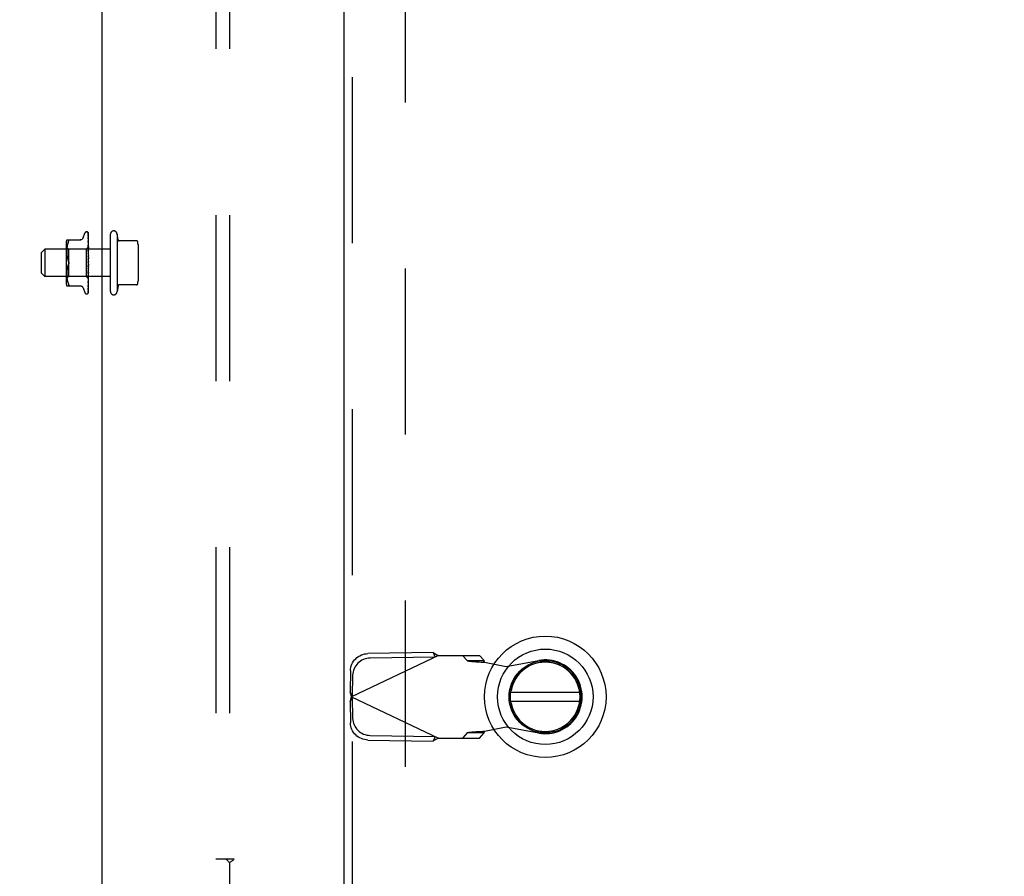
# Model space of a CAD drawing. Header units: inches. Extents: x 0 to 274, y 0 to 177.
# Tile 84 of 138: x 115 to 124, y 94 to 102. Entities that reach past the tile are written whole.
import ezdxf

# ---------------------------------------------------------------- set-up
doc = ezdxf.new("R2010")
doc.units = ezdxf.units.IN
doc.header["$LTSCALE"] = 15.069778
doc.header["$MEASUREMENT"] = 0
doc.linetypes.add('HIDDEN', pattern=[0.2, 0.1, -0.1])
doc.layers.get('0').update_dxf_attribs({"linetype": 'CONTINUOUS'})
for name, color, linetype in [('DEFAULT_2', 8, 'HIDDEN'), ('DIMENSIONS', 7, 'CONTINUOUS'), ('EXD_ENCLOSURE_DOOR_ASSEMBLY', 7, 'CONTINUOUS'), ('SUBPANEL', 7, 'CONTINUOUS')]:
    doc.layers.add(name, color=color, linetype=linetype)
doc.styles.get("Standard").update_dxf_attribs({"font": 'arial.ttf'})
doc.dimstyles.new('DIMSTYLE_1', dxfattribs={"dimtxt": 1.208806, "dimasz": 1.611741, "dimexe": 0.09, "dimexo": 0.07, "dimgap": 0.0375, "dimtad": 0, "dimtih": 1, "dimtoh": 1, "dimzin": 4, "dimdsep": 46, "dimtxsty": 'Standard', "dimblk": '_FILLED', "dimblk1": '_FILLED', "dimblk2": '_FILLED', "dimcen": 0.09, "dimadec": 3, "dimazin": 1, "dimtfac": 1, "dimtdec": 3, "dimtofl": 0, "dimtmove": 0, "dimatfit": 3, "dimldrblk": '_FILLED', "dimfxl": 0, "dimtolj": 1, "dimtzin": 4, "dimarcsym": 0})

# ---------------------------------------------------------------- blocks, each defined once
blk = doc.blocks.new('_FILLED')
at = {"color": 0, "linetype": 'ByBlock'}
blk.add_solid([(0, 0), (-1, 0.2), (-1, -0.2)], dxfattribs=at)
blk = doc.blocks.new('*D5')
at = {"layer": 'DIMENSIONS', "color": 2, "linetype": 'Continuous'}
for p, q in [((117.5247, 107.7912), (117.5247, 103.0316)), ((116.1047, 104.4822), (112.8812, 104.4822)), ((117.5247, 104.4822), (120.4011, 104.4822))]:
    blk.add_line(p, q, dxfattribs=at)
at = {"layer": 'DIMENSIONS', "color": 2, "linetype": 'Continuous', "xscale": 1.6117409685, "yscale": 1.6117409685, "zscale": 1.6117409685}
blk.add_blockref('_FILLED', (116.1047, 104.4822), dxfattribs=at)
at = {"layer": 'DIMENSIONS', "color": 2, "linetype": 'Continuous', "xscale": 1.6117409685, "yscale": 1.6117409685, "zscale": 1.6117409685, "rotation": 180}
blk.add_blockref('_FILLED', (117.5247, 104.4822), dxfattribs=at)
at = {"layer": 'DIMENSIONS', "color": 2, "linetype": 'Continuous', "insert": (121.0055, 105.0866), "char_height": 1.20881, "width": 3.284896, "attachment_point": 1, "line_spacing_factor": 0.9}
blk.add_mtext('1.42', dxfattribs=at)

msp = doc.modelspace()

# ---------------------------------------------------------------- linework, layer by layer
at = {"color": 3, "linetype": 'Continuous'}
msp.add_line((116.1047, 90.7593), (116.1047, 121.9373), dxfattribs=at)
at = {"layer": 'DEFAULT_2', "color": 8, "linetype": 'HIDDEN'}
for p, q in [((118.8547, 123.9443), (118.8547, 91.9483)), ((115.9321, 100.1117), (115.9475, 100.154)), ((115.9632, 100.165), (115.964, 100.165)), ((115.9756, 100.1602), (115.9754, 100.1605)), ((115.977, 100.1563), (115.9789, 100.0272)), ((115.9797, 99.894), (115.9797, 100.1538)), ((115.7832, 100.0921), (115.9124, 100.0921)), ((115.795, 100.0691), (115.7919, 100.0602)), ((115.795, 100.069), (115.7986, 100.0775)), ((115.9769, 100.1365), (115.977, 100.1356)), ((115.977, 100.152), (115.9789, 100.0246)), ((115.977, 100.1387), (115.977, 100.138)), ((115.977, 100.138), (115.9789, 100.017)), ((115.977, 100.1356), (115.9789, 100.0168)), ((115.977, 100.115), (115.977, 100.1147)), ((115.977, 100.1147), (115.9789, 100.0046)), ((115.977, 100.1113), (115.9789, 100.0043)), ((115.977, 100.0831), (115.977, 100.0831)), ((115.977, 100.0831), (115.9789, 99.9877)), ((115.977, 100.0788), (115.9789, 99.9873)), ((115.9791, 100.065), (115.9782, 100.0726)), ((115.9797, 100.059), (115.9791, 100.065)), ((116.1797, 99.6238), (116.1797, 100.1438)), ((116.2397, 100.1438), (116.2397, 99.6238)), ((116.2484, 100.0923), (116.2397, 100.1438)), ((116.4175, 100.0838), (116.254, 100.0838)), ((115.5547, 99.9788), (115.5847, 100.0088)), ((115.5547, 99.7888), (115.5547, 99.9788)), ((116.1797, 100.0088), (115.5847, 100.0088)), ((115.5847, 100.0088), (115.5847, 99.7588)), ((115.7777, 100.0633), (115.7777, 99.7042)), ((115.7977, 100.009), (115.7777, 100.029)), ((115.7833, 99.9966), (115.7832, 99.9881)), ((115.7832, 99.9883), (115.7833, 99.9797)), ((115.7836, 100.0049), (115.7833, 99.9964)), ((115.7833, 99.9799), (115.7835, 99.9711)), ((115.784, 100.0135), (115.7835, 100.0048)), ((115.7848, 100.0224), (115.784, 100.0134)), ((115.7859, 100.0318), (115.7848, 100.0224)), ((115.7874, 100.0413), (115.7859, 100.0317)), ((115.7894, 100.0509), (115.7874, 100.0413)), ((115.7919, 100.0602), (115.7894, 100.0508)), ((115.9607, 100.009), (115.7977, 100.009)), ((115.7977, 100.009), (115.7977, 99.7585)), ((115.9789, 100.0272), (115.9607, 100.009)), ((115.9607, 100.009), (115.9607, 99.7585)), ((115.9771, 100.0441), (115.977, 100.0443)), ((115.977, 100.0443), (115.9789, 99.9671)), ((115.977, 100.0392), (115.9789, 99.9667)), ((115.9771, 99.9994), (115.977, 99.9997)), ((115.977, 99.9997), (115.9789, 99.9434)), ((115.977, 99.9939), (115.9789, 99.9429)), ((115.9783, 100.0322), (115.9771, 100.0441)), ((115.9797, 99.9705), (115.9771, 99.9994)), ((115.9797, 100.028), (115.9789, 100.0272)), ((115.9797, 100.0268), (115.9789, 100.0247)), ((115.9789, 100.0246), (115.9789, 100.0247)), ((115.9789, 100.0247), (115.9789, 100.0246)), ((115.9797, 100.0208), (115.9789, 100.0171)), ((115.9789, 100.0168), (115.9789, 100.0171)), ((115.9789, 100.017), (115.9789, 100.0169)), ((115.9797, 100.014), (115.9789, 100.0169)), ((115.9797, 100.0098), (115.9789, 100.0046)), ((115.9789, 100.0046), (115.9789, 100.0043)), ((115.9789, 100.0043), (115.9789, 100.0046)), ((115.9797, 99.9999), (115.9789, 100.0043)), ((115.9797, 99.9943), (115.9789, 99.9878)), ((115.9789, 99.9873), (115.9789, 99.9878)), ((115.9789, 99.9877), (115.9789, 99.9874)), ((115.9797, 99.9816), (115.9789, 99.9874)), ((115.9797, 99.9747), (115.9789, 99.9672)), ((116.4297, 100.0499), (116.4297, 99.7176)), ((115.7835, 99.9713), (115.784, 99.9622)), ((115.784, 99.9624), (115.7848, 99.9531)), ((115.7848, 99.9533), (115.7859, 99.9438)), ((115.7859, 99.9439), (115.7874, 99.9344)), ((115.7874, 99.9345), (115.7894, 99.925)), ((115.7894, 99.9251), (115.7919, 99.9158)), ((115.7919, 99.9158), (115.7949, 99.9069)), ((115.7986, 99.8983), (115.795, 99.9069)), ((115.9771, 99.9506), (115.977, 99.9508)), ((115.977, 99.9507), (115.9789, 99.9175)), ((115.9771, 99.9505), (115.9797, 99.9207)), ((115.9771, 99.9445), (115.9789, 99.9169)), ((115.9789, 99.8891), (115.9781, 99.89)), ((115.9789, 99.9667), (115.9789, 99.9672)), ((115.9789, 99.9671), (115.9789, 99.9668)), ((115.9797, 99.9598), (115.9789, 99.9668)), ((115.9797, 99.9519), (115.9789, 99.9436)), ((115.9789, 99.9429), (115.9789, 99.9436)), ((115.9789, 99.9434), (115.9789, 99.9431)), ((115.9797, 99.9352), (115.9789, 99.9431)), ((115.9797, 99.9266), (115.9789, 99.9178)), ((115.9789, 99.9169), (115.9789, 99.9178)), ((115.9789, 99.9175), (115.9789, 99.9173)), ((115.9797, 99.9088), (115.9789, 99.9173)), ((115.9797, 99.8997), (115.9789, 99.8909)), ((115.9797, 99.8815), (115.9789, 99.8903)), ((115.9797, 99.8873), (115.9795, 99.8877)), ((115.9797, 99.6135), (115.9797, 99.8881)), ((115.7835, 99.7964), (115.7833, 99.7877)), ((115.784, 99.8053), (115.7835, 99.7962)), ((115.7848, 99.8144), (115.784, 99.8051)), ((115.7859, 99.8237), (115.7848, 99.8142)), ((115.7874, 99.8331), (115.7859, 99.8236)), ((115.7894, 99.8425), (115.7874, 99.833)), ((115.7919, 99.8517), (115.7894, 99.8424)), ((115.7986, 99.8692), (115.795, 99.8606)), ((115.9789, 99.8373), (115.977, 99.7979)), ((115.9789, 99.8368), (115.977, 99.7919)), ((115.9789, 99.8124), (115.977, 99.7503)), ((115.9789, 99.8119), (115.977, 99.7449)), ((115.9797, 99.8723), (115.9771, 99.8424)), ((115.9789, 99.8643), (115.9771, 99.8489)), ((115.9771, 99.7922), (115.9797, 99.8217)), ((115.9797, 99.8542), (115.9789, 99.8631)), ((115.9797, 99.8453), (115.9789, 99.8371)), ((115.9789, 99.8373), (115.9789, 99.8366)), ((115.9789, 99.8368), (115.9789, 99.8371)), ((115.9797, 99.828), (115.9789, 99.8366)), ((115.9797, 99.8197), (115.9789, 99.8122)), ((115.9789, 99.8124), (115.9789, 99.812)), ((115.9789, 99.8119), (115.9789, 99.8122)), ((115.9789, 99.812), (115.9789, 99.8118)), ((115.9797, 99.8039), (115.9789, 99.8118)), ((115.9797, 99.7964), (115.9789, 99.79)), ((115.5547, 99.7888), (115.5847, 99.7588)), ((116.1797, 99.7588), (115.5847, 99.7588)), ((115.7977, 99.7585), (115.7777, 99.7385)), ((115.7833, 99.7878), (115.7832, 99.7792)), ((115.7832, 99.7794), (115.7833, 99.771)), ((115.7833, 99.7711), (115.7836, 99.7626)), ((115.7835, 99.7627), (115.784, 99.754)), ((115.784, 99.7541), (115.7848, 99.7451)), ((115.7848, 99.7451), (115.7859, 99.7357)), ((115.7859, 99.7358), (115.7874, 99.7262)), ((115.7874, 99.7262), (115.7894, 99.7166)), ((115.7894, 99.7167), (115.7919, 99.7073)), ((115.7919, 99.7073), (115.795, 99.6984)), ((115.9607, 99.7585), (115.7977, 99.7585)), ((115.9797, 99.7395), (115.9607, 99.7585)), ((115.977, 99.7919), (115.9771, 99.7921)), ((115.9789, 99.7901), (115.977, 99.7077)), ((115.9789, 99.7897), (115.977, 99.703)), ((115.9789, 99.7712), (115.977, 99.6715)), ((115.9789, 99.7709), (115.977, 99.6676)), ((115.9789, 99.7564), (115.977, 99.643)), ((115.9789, 99.7561), (115.977, 99.6401)), ((115.9789, 99.7462), (115.977, 99.6214)), ((115.977, 99.7449), (115.9771, 99.7451)), ((115.9789, 99.741), (115.977, 99.6127)), ((115.9789, 99.7409), (115.977, 99.6121)), ((115.977, 99.7031), (115.9778, 99.7103)), ((115.9771, 99.7451), (115.9797, 99.7732)), ((115.9778, 99.7103), (115.9791, 99.7225)), ((115.9789, 99.7901), (115.9789, 99.7896)), ((115.9789, 99.7897), (115.9789, 99.79)), ((115.9797, 99.7826), (115.9789, 99.7896)), ((115.9797, 99.7763), (115.9789, 99.7711)), ((115.9789, 99.7712), (115.9789, 99.7708)), ((115.9789, 99.7709), (115.9789, 99.7711)), ((115.9797, 99.7649), (115.9789, 99.7708)), ((115.9797, 99.76), (115.9789, 99.7563)), ((115.9789, 99.7564), (115.9789, 99.7561)), ((115.9789, 99.7561), (115.9789, 99.7563)), ((115.9797, 99.7516), (115.9789, 99.7561)), ((115.9797, 99.7482), (115.9789, 99.7462)), ((115.9789, 99.746), (115.9789, 99.7462)), ((115.9789, 99.7462), (115.9789, 99.746)), ((115.9797, 99.743), (115.9789, 99.746)), ((115.9789, 99.741), (115.9789, 99.7409)), ((115.9789, 99.7409), (115.9789, 99.7409)), ((115.9791, 99.7225), (115.9797, 99.7287)), ((115.7832, 99.6754), (115.9124, 99.6754)), ((115.795, 99.6985), (115.7986, 99.69)), ((115.7999, 99.6756), (115.7986, 99.6754)), ((115.9321, 99.6558), (115.9475, 99.6135)), ((115.977, 99.703), (115.977, 99.7031)), ((115.977, 99.6715), (115.977, 99.6714)), ((115.977, 99.6676), (115.977, 99.6675)), ((115.977, 99.643), (115.977, 99.6425)), ((115.977, 99.6401), (115.977, 99.6396)), ((115.9771, 99.6222), (115.9777, 99.6234)), ((115.9782, 99.6771), (115.9791, 99.6842)), ((115.9791, 99.6842), (115.9797, 99.6899)), ((116.2484, 99.6752), (116.2397, 99.6238)), ((116.4175, 99.6838), (116.254, 99.6838)), ((115.9632, 99.6025), (115.964, 99.6025)), ((115.9763, 99.6099), (115.9767, 99.6105))]:
    msp.add_line(p, q, dxfattribs=at)
for points in [[(115.9797, 100.1523), (115.9792, 100.1538), (115.9788, 100.1551), (115.9782, 100.1564), (115.9776, 100.1575), (115.9769, 100.1587), (115.9761, 100.1598), (115.9752, 100.1607)], [(115.9754, 100.1605), (115.9754, 100.1605), (115.9754, 100.1605), (115.9754, 100.1604), (115.9755, 100.1603), (115.9757, 100.1601), (115.9758, 100.1599), (115.976, 100.1597), (115.9761, 100.1595), (115.9763, 100.1592), (115.9764, 100.159), (115.9765, 100.1587), (115.9766, 100.1584), (115.9767, 100.1581), (115.9768, 100.1578), (115.9769, 100.1575), (115.977, 100.1572), (115.977, 100.1568), (115.977, 100.1565), (115.977, 100.1563)], [(115.9797, 100.1538), (115.9796, 100.1541), (115.9794, 100.1546), (115.9792, 100.155), (115.979, 100.1554), (115.9788, 100.1558), (115.9786, 100.1561), (115.9784, 100.1565), (115.9782, 100.1568), (115.978, 100.1572), (115.9778, 100.1575), (115.9776, 100.1578), (115.9774, 100.1581), (115.9772, 100.1584), (115.977, 100.1587), (115.9768, 100.1589), (115.9766, 100.1592), (115.9764, 100.1594), (115.9762, 100.1596), (115.9761, 100.1598), (115.9759, 100.1599), (115.9758, 100.1601), (115.9756, 100.1602)], [(115.9767, 100.1537), (115.9768, 100.1536), (115.9769, 100.1531), (115.977, 100.1526), (115.977, 100.152)], [(115.9797, 100.142), (115.9794, 100.1437), (115.979, 100.1456), (115.9785, 100.1475), (115.9781, 100.1493), (115.9776, 100.151), (115.9771, 100.1526), (115.9767, 100.1537)], [(115.7986, 100.0921), (115.7999, 100.0919), (115.8008, 100.0914), (115.8015, 100.0906), (115.8019, 100.0895)], [(115.7986, 100.0775), (115.7999, 100.0803), (115.8008, 100.0827), (115.8015, 100.0848), (115.8019, 100.0866), (115.802, 100.0882), (115.8019, 100.0895)], [(115.932, 100.1113), (115.9312, 100.1094), (115.9295, 100.1061), (115.9274, 100.1031), (115.9248, 100.1003), (115.922, 100.0979), (115.9188, 100.0958), (115.9154, 100.0942), (115.9119, 100.093), (115.9082, 100.0923), (115.9046, 100.0921)], [(115.9766, 100.1528), (115.9766, 100.1529), (115.9766, 100.1529), (115.9766, 100.1527), (115.9767, 100.1525), (115.9769, 100.1521), (115.977, 100.1517), (115.977, 100.1512), (115.977, 100.1508)], [(115.9768, 100.1525), (115.9767, 100.1527), (115.9766, 100.1528)], [(115.9797, 100.1469), (115.9794, 100.1475), (115.9791, 100.1482), (115.9788, 100.1489), (115.9785, 100.1496), (115.9782, 100.1502), (115.9779, 100.1507), (115.9776, 100.1513), (115.9773, 100.1517), (115.9768, 100.1525)], [(115.9774, 100.1355), (115.9772, 100.1359), (115.977, 100.1362), (115.9769, 100.1364), (115.9769, 100.1365)], [(115.9797, 100.1226), (115.9794, 100.1244), (115.979, 100.127), (115.9786, 100.1296), (115.9782, 100.1321), (115.9777, 100.1346), (115.9773, 100.137), (115.977, 100.1387)], [(115.9797, 100.0946), (115.9794, 100.0966), (115.9791, 100.0999), (115.9786, 100.1031), (115.9782, 100.1063), (115.9778, 100.1095), (115.977, 100.115)], [(115.9771, 100.1112), (115.9771, 100.1113), (115.977, 100.1115), (115.977, 100.1115), (115.977, 100.1115), (115.977, 100.1113)], [(115.9782, 100.0726), (115.9778, 100.0765), (115.977, 100.0831)], [(115.9781, 100.0758), (115.9778, 100.0764), (115.9776, 100.0771), (115.9773, 100.0776), (115.9772, 100.0781), (115.9771, 100.0785), (115.977, 100.0787), (115.977, 100.0788)], [(115.9779, 100.1094), (115.9776, 100.11), (115.9774, 100.1106), (115.9772, 100.111), (115.9771, 100.1112)], [(115.9797, 100.1305), (115.9795, 100.1311), (115.9792, 100.1318), (115.9789, 100.1325), (115.9786, 100.1332), (115.9782, 100.1338), (115.978, 100.1344), (115.9774, 100.1355)], [(115.9797, 100.1053), (115.9796, 100.1055), (115.9793, 100.1064), (115.9789, 100.1073), (115.9785, 100.108), (115.9779, 100.1094)], [(115.9797, 100.0721), (115.9795, 100.0727), (115.9791, 100.0735), (115.9788, 100.0743), (115.9781, 100.0758)], [(115.9789, 100.0341), (115.9782, 100.0357), (115.9778, 100.0364), (115.9775, 100.0372), (115.9773, 100.0378), (115.9771, 100.0384), (115.9771, 100.0389), (115.977, 100.0392)], [(115.9791, 99.9884), (115.9784, 99.9898), (115.978, 99.9905), (115.9777, 99.9912), (115.9775, 99.9919), (115.9772, 99.9926), (115.9771, 99.9933), (115.977, 99.9938), (115.977, 99.9939)], [(115.9797, 100.0171), (115.9795, 100.0196), (115.9783, 100.0322)], [(115.9797, 100.0323), (115.9796, 100.0324), (115.9793, 100.0333), (115.9789, 100.0341)], [(115.9797, 100.0277), (115.9795, 100.0276), (115.9793, 100.0275), (115.9791, 100.0274), (115.9789, 100.0272)], [(115.9797, 100.026), (115.9794, 100.0256), (115.9792, 100.0253), (115.979, 100.0251), (115.9789, 100.0248), (115.9789, 100.0247), (115.9789, 100.0247)], [(115.9797, 100.0247), (115.9794, 100.0246), (115.9792, 100.0245), (115.979, 100.0245), (115.9789, 100.0245), (115.9789, 100.0246)], [(115.9797, 100.0234), (115.9795, 100.0237), (115.9793, 100.0241), (115.9791, 100.0243), (115.9789, 100.0246)], [(115.9797, 100.0189), (115.9794, 100.0184), (115.9792, 100.018), (115.979, 100.0177), (115.9789, 100.0173), (115.9789, 100.0171), (115.9789, 100.017)], [(115.9797, 100.0164), (115.9794, 100.0164), (115.9792, 100.0164), (115.979, 100.0165), (115.9789, 100.0166), (115.9789, 100.0168)], [(115.9797, 100.0069), (115.9794, 100.0064), (115.9792, 100.0059), (115.979, 100.0054), (115.9789, 100.005), (115.9789, 100.0046), (115.9789, 100.0046)], [(115.9797, 100.0033), (115.9794, 100.0034), (115.9792, 100.0035), (115.979, 100.0037), (115.9789, 100.004), (115.9789, 100.0043)], [(115.9797, 99.9904), (115.9794, 99.9899), (115.9792, 99.9893), (115.979, 99.9888), (115.9789, 99.9883), (115.9789, 99.9878), (115.9789, 99.9877)], [(115.9797, 99.9858), (115.9794, 99.986), (115.9792, 99.9863), (115.979, 99.9866), (115.9789, 99.9869), (115.9789, 99.9873)], [(115.9797, 99.9871), (115.9794, 99.9878), (115.9791, 99.9884)], [(115.7986, 99.8983), (115.7996, 99.896), (115.8005, 99.8935), (115.8012, 99.8911), (115.8017, 99.8886), (115.8019, 99.8861), (115.802, 99.8838)], [(115.8006, 99.8933), (115.8, 99.8951), (115.7993, 99.8968), (115.7986, 99.8983)], [(115.802, 99.8838), (115.802, 99.8857), (115.8018, 99.8876), (115.8015, 99.8895), (115.8011, 99.8914)], [(115.9781, 99.89), (115.9779, 99.8904), (115.9777, 99.8908), (115.9775, 99.8913), (115.9773, 99.8918), (115.9772, 99.8923), (115.9771, 99.8929), (115.977, 99.8935), (115.9771, 99.8941)], [(115.9787, 99.9402), (115.9784, 99.9407), (115.9781, 99.9413), (115.9778, 99.9418), (115.9775, 99.9425), (115.9773, 99.9431), (115.9771, 99.9438), (115.9771, 99.9444), (115.9771, 99.9446)], [(115.9784, 99.8896), (115.9784, 99.8897), (115.9783, 99.8899), (115.9782, 99.89), (115.9781, 99.89)], [(115.9781, 99.89), (115.9783, 99.8897), (115.9786, 99.8894), (115.9788, 99.8889), (115.9791, 99.8885), (115.9793, 99.8881), (115.9795, 99.8877)], [(115.979, 99.889), (115.9789, 99.8891), (115.9788, 99.8891), (115.9788, 99.8892), (115.9788, 99.8892), (115.9787, 99.8893), (115.9786, 99.8894), (115.9786, 99.8895), (115.9785, 99.8895)], [(115.9797, 99.9384), (115.9795, 99.9387), (115.9793, 99.9392), (115.9787, 99.9402)], [(115.9797, 99.9701), (115.9794, 99.9695), (115.9792, 99.9689), (115.979, 99.9683), (115.9789, 99.9678), (115.9789, 99.9673), (115.9789, 99.9671)], [(115.9797, 99.9647), (115.9794, 99.965), (115.9792, 99.9654), (115.979, 99.9658), (115.9789, 99.9662), (115.9789, 99.9667)], [(115.9797, 99.9467), (115.9794, 99.9461), (115.9792, 99.9455), (115.979, 99.9448), (115.9789, 99.9442), (115.9789, 99.9437), (115.9789, 99.9434)], [(115.9797, 99.9406), (115.9794, 99.941), (115.9792, 99.9415), (115.979, 99.942), (115.9789, 99.9425), (115.9789, 99.9429)], [(115.9797, 99.921), (115.9794, 99.9204), (115.9792, 99.9198), (115.979, 99.9191), (115.9789, 99.9185), (115.9789, 99.9179), (115.9789, 99.9175)], [(115.9797, 99.9145), (115.9794, 99.915), (115.9792, 99.9155), (115.979, 99.9161), (115.9789, 99.9167), (115.9789, 99.9169)], [(115.9797, 99.894), (115.9794, 99.8934), (115.9792, 99.8928), (115.979, 99.8922), (115.9789, 99.8915), (115.9789, 99.8909), (115.9789, 99.8903)], [(115.9795, 99.8877), (115.9794, 99.8878), (115.9792, 99.8884), (115.979, 99.889), (115.9789, 99.8896), (115.9789, 99.8902), (115.9789, 99.8909)], [(115.9797, 99.8881), (115.9795, 99.8883), (115.9794, 99.8885), (115.9792, 99.8887), (115.9791, 99.8888), (115.9791, 99.8889), (115.979, 99.889)], [(115.7919, 99.8517), (115.7949, 99.8606), (115.7986, 99.8692)], [(115.802, 99.8838), (115.8019, 99.8814), (115.8017, 99.8789), (115.8012, 99.8765), (115.8005, 99.874), (115.7996, 99.8715), (115.7986, 99.8692)], [(115.7986, 99.8692), (115.7992, 99.8704), (115.7997, 99.8718), (115.8002, 99.8732), (115.8007, 99.8746)], [(115.8011, 99.8761), (115.8014, 99.8776), (115.8017, 99.8792), (115.8019, 99.8807), (115.802, 99.8823), (115.802, 99.8838)], [(115.977, 99.7978), (115.9771, 99.7984), (115.9772, 99.7991), (115.9774, 99.7998), (115.9777, 99.8005), (115.978, 99.8012), (115.9783, 99.8018), (115.9786, 99.8024), (115.979, 99.803), (115.9793, 99.8036), (115.9796, 99.8042), (115.9797, 99.8044)], [(115.9771, 99.8488), (115.9771, 99.8492), (115.9773, 99.8499), (115.9775, 99.8505), (115.9778, 99.8511), (115.978, 99.8516), (115.9783, 99.8521), (115.9786, 99.8525), (115.9788, 99.8529), (115.9791, 99.8533), (115.9793, 99.8536), (115.9796, 99.854), (115.9797, 99.8542)], [(115.9797, 99.8665), (115.9794, 99.866), (115.9792, 99.8655), (115.979, 99.8649), (115.9789, 99.8643)], [(115.9789, 99.8643), (115.9789, 99.8637), (115.9789, 99.8631)], [(115.9797, 99.8599), (115.9794, 99.8605), (115.9792, 99.8611), (115.979, 99.8618), (115.9789, 99.8624), (115.9789, 99.863), (115.9789, 99.8636)], [(115.9797, 99.8397), (115.9794, 99.8393), (115.9792, 99.8388), (115.979, 99.8383), (115.9789, 99.8377), (115.9789, 99.8373)], [(115.9797, 99.8334), (115.9794, 99.8341), (115.9792, 99.8347), (115.979, 99.8353), (115.9789, 99.8359), (115.9789, 99.8365), (115.9789, 99.8368)], [(115.9797, 99.8145), (115.9794, 99.8142), (115.9792, 99.8138), (115.9791, 99.8134), (115.979, 99.813), (115.9789, 99.8125), (115.9789, 99.8124)], [(115.9797, 99.8088), (115.9794, 99.8094), (115.9792, 99.81), (115.979, 99.8106), (115.9789, 99.8112), (115.9789, 99.8117), (115.9789, 99.8119)], [(115.977, 99.7503), (115.977, 99.7505), (115.9771, 99.7509), (115.9772, 99.7515), (115.9774, 99.7521), (115.9776, 99.7528), (115.9779, 99.7535), (115.9783, 99.7542)], [(115.977, 99.7077), (115.9771, 99.7079), (115.9771, 99.7082), (115.9772, 99.7087), (115.9774, 99.7092), (115.9776, 99.7098), (115.9779, 99.7104), (115.9782, 99.7111), (115.9788, 99.7126)], [(115.9783, 99.7542), (115.979, 99.7557), (115.9793, 99.7565), (115.9797, 99.7573)], [(115.9788, 99.7126), (115.9792, 99.7133), (115.9795, 99.7141), (115.9797, 99.7146)], [(115.9797, 99.7918), (115.9794, 99.7916), (115.9792, 99.7913), (115.979, 99.7909), (115.9789, 99.7905), (115.9789, 99.7901)], [(115.9797, 99.7868), (115.9794, 99.7874), (115.9792, 99.788), (115.979, 99.7885), (115.9789, 99.789), (115.9789, 99.7895), (115.9789, 99.7897)], [(115.9797, 99.7725), (115.9794, 99.7723), (115.9792, 99.7721), (115.979, 99.7719), (115.9789, 99.7716), (115.9789, 99.7712)], [(115.9797, 99.7683), (115.9794, 99.7689), (115.9792, 99.7694), (115.979, 99.7699), (115.9789, 99.7704), (115.9789, 99.7708), (115.9789, 99.7709)], [(115.9797, 99.7571), (115.9794, 99.7571), (115.9792, 99.757), (115.979, 99.7569), (115.9789, 99.7567), (115.9789, 99.7564)], [(115.9797, 99.754), (115.9794, 99.7545), (115.9792, 99.755), (115.979, 99.7554), (115.9789, 99.7558), (115.9789, 99.7561), (115.9789, 99.7561)], [(115.9797, 99.7463), (115.9794, 99.7464), (115.9792, 99.7465), (115.979, 99.7464), (115.9789, 99.7463), (115.9789, 99.7462)], [(115.9797, 99.7444), (115.9794, 99.7449), (115.9792, 99.7452), (115.979, 99.7455), (115.9789, 99.7458), (115.9789, 99.746), (115.9789, 99.746)], [(115.9797, 99.7413), (115.9795, 99.7412), (115.9793, 99.7411), (115.9791, 99.741), (115.9789, 99.7409)], [(115.9797, 99.7405), (115.9794, 99.7407), (115.9792, 99.7409), (115.979, 99.741), (115.9789, 99.741), (115.9789, 99.741), (115.9789, 99.741)], [(115.9797, 99.7399), (115.9794, 99.7402), (115.9792, 99.7405), (115.979, 99.7407), (115.9789, 99.7408), (115.9789, 99.7409), (115.9789, 99.7409)], [(115.9797, 99.7396), (115.9795, 99.7399), (115.9793, 99.7402), (115.9791, 99.7405), (115.9789, 99.7409)], [(115.7986, 99.69), (115.7999, 99.6872), (115.8008, 99.6848), (115.8015, 99.6827)], [(115.7999, 99.6756), (115.8008, 99.6761), (115.8015, 99.677), (115.8019, 99.678), (115.802, 99.6793), (115.8019, 99.6809), (115.8015, 99.6827)], [(115.9046, 99.6754), (115.9082, 99.6752), (115.9119, 99.6745), (115.9154, 99.6733), (115.9188, 99.6717), (115.922, 99.6696), (115.9248, 99.6672), (115.9274, 99.6644), (115.9295, 99.6614), (115.9312, 99.6581), (115.932, 99.6562)], [(115.9763, 99.6094), (115.9768, 99.6103), (115.9774, 99.6116), (115.9779, 99.613), (115.9784, 99.6144), (115.9789, 99.6159), (115.9793, 99.6176), (115.9797, 99.6192)], [(115.977, 99.6231), (115.977, 99.6227), (115.9769, 99.6222), (115.9769, 99.6219), (115.9768, 99.6218)], [(115.9768, 99.6218), (115.9768, 99.6217), (115.9768, 99.6217), (115.9768, 99.6218), (115.9769, 99.6219), (115.9771, 99.6222)], [(115.9769, 99.6202), (115.9772, 99.6216), (115.9777, 99.6236), (115.9782, 99.6257), (115.9786, 99.6279), (115.979, 99.6301), (115.9794, 99.6324), (115.9797, 99.6341)], [(115.977, 99.6214), (115.977, 99.6209), (115.9769, 99.6204), (115.9769, 99.6202)], [(115.977, 99.6714), (115.977, 99.6714), (115.9771, 99.6716), (115.9771, 99.6719), (115.9773, 99.6723), (115.9775, 99.6728), (115.9777, 99.6734), (115.978, 99.6741), (115.9784, 99.6748), (115.9787, 99.6755), (115.9791, 99.6764), (115.9794, 99.6772), (115.9797, 99.6779)], [(115.977, 99.6675), (115.9774, 99.67), (115.9782, 99.6771)], [(115.977, 99.6396), (115.9773, 99.6416), (115.9778, 99.6444), (115.9782, 99.6473), (115.9786, 99.6501), (115.979, 99.6531), (115.9794, 99.656), (115.9797, 99.6579)], [(115.977, 99.6425), (115.977, 99.6424), (115.977, 99.6425), (115.9771, 99.6427), (115.9772, 99.643), (115.9774, 99.6434), (115.9776, 99.6439), (115.9782, 99.6451)], [(115.9777, 99.6234), (115.978, 99.6239), (115.9783, 99.6244), (115.9786, 99.625), (115.9788, 99.6256), (115.9791, 99.6262), (115.9794, 99.6269), (115.9796, 99.6275), (115.9797, 99.6277)], [(115.9782, 99.6451), (115.9785, 99.6458), (115.9789, 99.6465), (115.9792, 99.6473), (115.9795, 99.6481), (115.9797, 99.6486)], [(115.977, 99.6127), (115.977, 99.6123), (115.9769, 99.6117), (115.9768, 99.6112), (115.9766, 99.6107), (115.9765, 99.6103), (115.9763, 99.61), (115.9762, 99.6099), (115.9762, 99.6098)], [(115.9762, 99.6098), (115.9762, 99.6098), (115.9763, 99.6099)], [(115.977, 99.6121), (115.977, 99.6115), (115.9769, 99.6109), (115.9767, 99.6103), (115.9766, 99.6098), (115.9763, 99.6094)], [(115.9767, 99.6105), (115.977, 99.6109), (115.9773, 99.6113), (115.9775, 99.6117), (115.9778, 99.6122), (115.9782, 99.6127), (115.9785, 99.6132), (115.9788, 99.6138), (115.9791, 99.6144), (115.9793, 99.6151), (115.9796, 99.6158), (115.9797, 99.616)], [(115.9788, 99.6116), (115.9789, 99.6117), (115.9793, 99.6126), (115.9797, 99.6135)]]:
    msp.add_lwpolyline(points, dxfattribs=at)
for centre, radius, start, end in [((115.9632, 100.1483), 0.0167, 90, 160), ((115.964, 100.1483), 0.0167, 47.76466, 90), ((116.2097, 100.1438), 0.03, 359.9957, 180), ((115.8552, 100.0633), 0.0776, 157.92393, 180), ((116.2583, 100.0938), 0.01, 188.56952, 270), ((116.4175, 100.0738), 0.01, 10.48085, 90), ((116.2885, 100.0499), 0.1412, 0, 10.48107), ((116.2885, 99.7176), 0.1412, 349.51893, 360), ((115.8552, 99.7042), 0.0776, 180, 202.07607), ((116.2097, 99.6238), 0.03, 180, 0.0043), ((116.2583, 99.6738), 0.01, 90, 171.43048), ((116.4175, 99.6938), 0.01, 270, 349.51915), ((115.9632, 99.6192), 0.0167, 200, 270), ((115.964, 99.6192), 0.0167, 270, 332.85123)]:
    msp.add_arc(centre, radius, start, end, dxfattribs=at)
at = {"layer": 'EXD_ENCLOSURE_DOOR_ASSEMBLY', "color": 3, "linetype": 'Continuous'}
msp.add_line((118.3004, 91.0213), (118.3004, 124.8713), dxfattribs=at)
at = {"layer": 'EXD_ENCLOSURE_DOOR_ASSEMBLY', "color": 8, "linetype": 'HIDDEN'}
for p, q in [((118.3754, 91.0213), (118.3754, 124.8713)), ((119.1549, 96.3203), (118.3675, 95.9463)), ((119.1069, 96.3485), (118.5164, 96.3384)), ((119.1069, 96.3485), (119.1266, 96.3069)), ((119.1549, 96.3203), (119.5287, 96.3203)), ((119.3736, 96.3203), (119.4152, 96.2743)), ((119.5703, 96.2743), (119.5287, 96.3203)), ((119.1266, 96.3069), (118.5362, 96.2968)), ((119.4152, 96.2743), (119.5703, 96.2743)), ((119.5742, 96.2597), (119.771, 96.2219)), ((119.771, 96.2219), (120.0654, 96.2755)), ((118.3575, 96.1838), (118.3541, 95.9909)), ((118.3773, 96.1423), (118.3739, 95.9493)), ((118.3739, 95.9493), (118.3541, 95.9909)), ((118.3607, 95.9688), (118.3541, 95.9909)), ((118.3675, 95.9463), (118.3607, 95.9688)), ((118.3541, 95.9017), (118.3739, 95.9433)), ((118.3541, 95.9017), (118.3607, 95.9237)), ((118.3541, 95.9017), (118.3575, 95.7087)), ((118.3607, 95.9237), (118.3675, 95.9463)), ((118.3675, 95.9463), (119.1549, 95.5723)), ((118.3739, 95.9433), (118.3773, 95.7503)), ((119.4152, 95.6183), (119.3736, 95.5723)), ((119.5703, 95.6183), (119.4152, 95.6183)), ((119.5287, 95.5723), (119.5703, 95.6183)), ((119.771, 95.6707), (119.5742, 95.6328)), ((120.0654, 95.6171), (119.771, 95.6707)), ((118.5164, 95.5542), (119.1069, 95.5441)), ((118.5362, 95.5958), (119.1266, 95.5857)), ((119.1266, 95.5857), (119.1069, 95.5441)), ((119.1549, 95.5723), (119.5287, 95.5723))]:
    msp.add_line(p, q, dxfattribs=at)
at = {"layer": 'EXD_ENCLOSURE_DOOR_ASSEMBLY', "color": 7, "linetype": 'Continuous'}
for p, q in [((120.4379, 95.9856), (119.8129, 95.9856)), ((119.8129, 95.9069), (120.4379, 95.9069))]:
    msp.add_line(p, q, dxfattribs=at)
at = {"layer": 'EXD_ENCLOSURE_DOOR_ASSEMBLY', "color": 8, "linetype": 'HIDDEN'}
for points in [[(118.3575, 96.1838), (118.3586, 96.1988), (118.3611, 96.2136), (118.365, 96.2281), (118.3705, 96.2422), (118.3773, 96.2558), (118.3854, 96.2687), (118.3947, 96.2808), (118.4052, 96.292), (118.4167, 96.3022), (118.4291, 96.3113), (118.4424, 96.3192), (118.4564, 96.3258), (118.4709, 96.331), (118.4858, 96.3349), (118.501, 96.3374), (118.5164, 96.3384)], [(119.1069, 96.3485), (119.1148, 96.3439), (119.1228, 96.3393), (119.1308, 96.3346)], [(119.1308, 96.3346), (119.1469, 96.3251), (119.1549, 96.3203)], [(118.5362, 96.2968), (118.5207, 96.2958), (118.5056, 96.2933), (118.4906, 96.2894), (118.4761, 96.2842), (118.4622, 96.2776), (118.4489, 96.2697), (118.4364, 96.2606), (118.4249, 96.2504), (118.4144, 96.2392), (118.4051, 96.2271), (118.397, 96.2142), (118.3902, 96.2006), (118.3848, 96.1865), (118.3808, 96.172), (118.3783, 96.1573), (118.3773, 96.1423)], [(119.4152, 96.2743), (119.4188, 96.2732), (119.4239, 96.2722), (119.4305, 96.2711), (119.4386, 96.2701), (119.448, 96.2691), (119.4586, 96.268), (119.4704, 96.267), (119.4832, 96.266), (119.497, 96.2649), (119.5115, 96.2639), (119.5266, 96.2628), (119.5422, 96.2618), (119.5742, 96.2597)], [(119.5742, 96.2597), (119.5733, 96.2622), (119.5724, 96.2646), (119.5716, 96.267), (119.571, 96.2694), (119.5706, 96.2718), (119.5703, 96.2743)], [(118.5164, 95.5542), (118.501, 95.5552), (118.4858, 95.5576), (118.4709, 95.5615), (118.4564, 95.5668), (118.4424, 95.5734), (118.4291, 95.5813), (118.4167, 95.5904), (118.4052, 95.6006), (118.3947, 95.6118), (118.3854, 95.6239), (118.3773, 95.6368), (118.3705, 95.6504), (118.365, 95.6645), (118.3611, 95.679), (118.3586, 95.6937), (118.3575, 95.7087)], [(118.3773, 95.7503), (118.3783, 95.7353), (118.3808, 95.7206), (118.3848, 95.7061), (118.3902, 95.6919), (118.397, 95.6784), (118.4051, 95.6655), (118.4144, 95.6534), (118.4249, 95.6422), (118.4364, 95.632), (118.4489, 95.6229), (118.4622, 95.615), (118.4761, 95.6084), (118.4906, 95.6031), (118.5056, 95.5992), (118.5207, 95.5968), (118.5362, 95.5958)], [(119.5266, 95.6297), (119.5115, 95.6287), (119.497, 95.6277), (119.4832, 95.6266), (119.4704, 95.6256), (119.4586, 95.6245), (119.448, 95.6235), (119.4386, 95.6225), (119.4305, 95.6214), (119.4239, 95.6204), (119.4188, 95.6194), (119.4152, 95.6183)], [(119.5742, 95.6328), (119.5581, 95.6318), (119.5266, 95.6297)], [(119.5703, 95.6183), (119.5706, 95.6207), (119.571, 95.6232), (119.5716, 95.6256), (119.5724, 95.628), (119.5733, 95.6304), (119.5742, 95.6328)], [(119.1549, 95.5723), (119.1388, 95.5627), (119.1308, 95.558), (119.1228, 95.5533), (119.1148, 95.5487), (119.1069, 95.5441)]]:
    msp.add_lwpolyline(points, dxfattribs=at)
at = {"layer": 'EXD_ENCLOSURE_DOOR_ASSEMBLY', "color": 7, "linetype": 'Continuous'}
for radius in [0.5512, 0.4331, 0.3287, 0.3169]:
    msp.add_circle((120.1254, 95.9463), radius, dxfattribs=at)
msp.add_arc((120.1254, 95.9463), 0.315, 190.07866, 169.92134, dxfattribs=at)
at = {"layer": 'EXD_ENCLOSURE_DOOR_ASSEMBLY', "color": 8, "linetype": 'HIDDEN'}
msp.add_arc((120.1253, 95.9463), 0.3346, 259.67298, 100.32702, dxfattribs=at)
at = {"layer": 'SUBPANEL', "color": 8, "linetype": 'HIDDEN'}
for p, q in [((117.1359, 121.4153), (117.1359, 94.4773)), ((117.2609, 121.4153), (117.2609, 94.4773)), ((117.1359, 94.4773), (117.2221, 94.4773)), ((117.2221, 94.4773), (117.3012, 94.4773)), ((117.2607, 94.4422), (117.2607, 92.6962))]:
    msp.add_line(p, q, dxfattribs=at)
for points in [[(117.2221, 94.4773), (117.2273, 94.4734), (117.2316, 94.4699), (117.2353, 94.4667), (117.2386, 94.4636), (117.2416, 94.4607)], [(117.2416, 94.4607), (117.2481, 94.4542), (117.252, 94.4504), (117.2561, 94.4464), (117.2607, 94.4422)], [(117.3012, 94.4773), (117.2992, 94.4725), (117.2964, 94.4683), (117.293, 94.4646), (117.2891, 94.4613), (117.285, 94.4583), (117.2806, 94.4555), (117.2757, 94.4526), (117.2706, 94.4495), (117.2656, 94.4461), (117.2607, 94.4422)]]:
    msp.add_lwpolyline(points, dxfattribs=at)

# ---------------------------------------------------------------- dimensions: what is measured, and where the dimension line sits
at = {"layer": 'DIMENSIONS', "color": 2, "linetype": 'Continuous'}
dim = msp.add_linear_dim(base=(117.5247, 104.4822), p1=(116.1047, 90.7593), p2=(117.5247, 107.8612), dimstyle='DIMSTYLE_1', dxfattribs=at)
dim.commit()
dim.dimension.update_dxf_attribs({"geometry": '*D5', "text_midpoint": (122.6936, 104.4844), "dimtype": 160})

doc.saveas('drawing.dxf')
